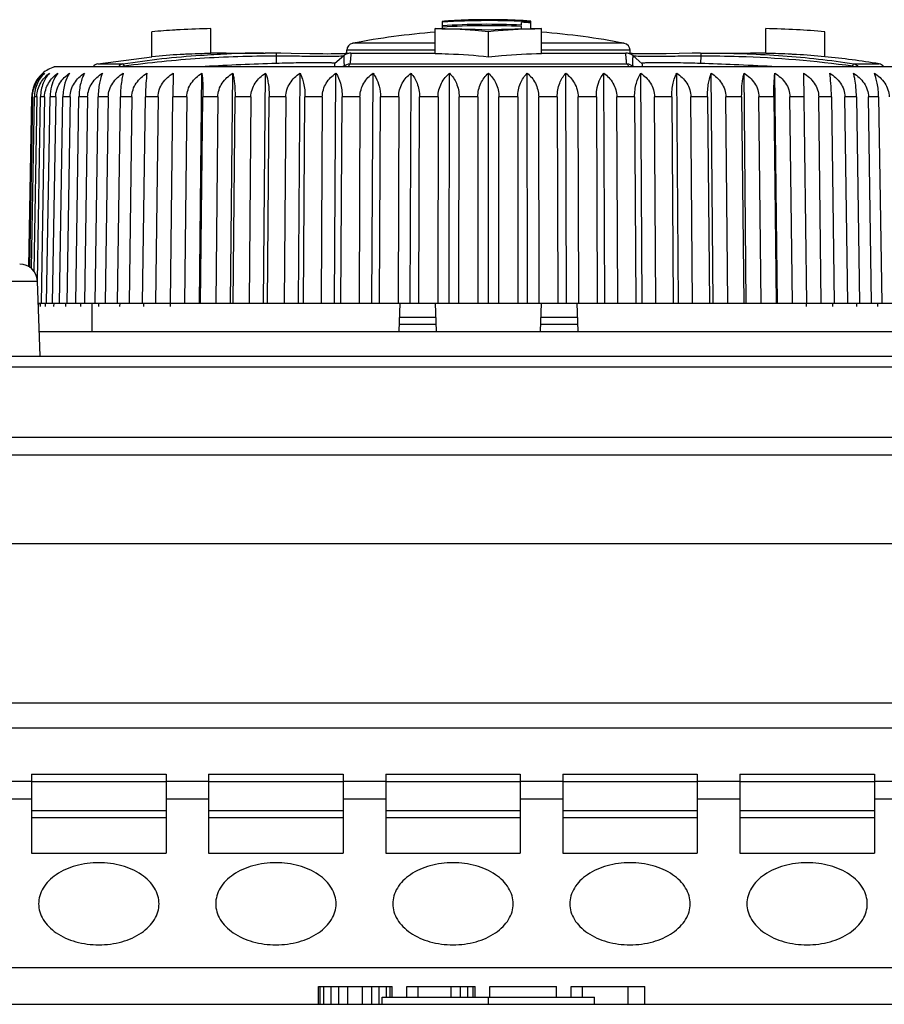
# Model space of a CAD drawing. Header units: millimetres. Extents: x 1117 to 38156, y -1945 to 7303.
# Tile 24 of 256: x 1265 to 1289, y 1252 to 1279. Entities that reach past the tile are written whole.
import ezdxf

# ---------------------------------------------------------------- set-up
doc = ezdxf.new("R2010")
doc.units = ezdxf.units.MM

msp = doc.modelspace()

# ---------------------------------------------------------------- linework, layer by layer
at = {"color": 7, "linetype": 'Continuous'}
for p, q in [((1276.759, 1279.165), (1276.759, 1279.37)), ((1278.993, 1279.267), (1278.993, 1279.345)), ((1279.259, 1279.164), (1279.259, 1279.378)), ((1268.559, 1278.375), (1268.559, 1279.078)), ((1270.225, 1278.468), (1270.225, 1279.168)), ((1276.559, 1278.468), (1276.559, 1279.168)), ((1278.059, 1278.375), (1278.059, 1279.078)), ((1278.993, 1279.16), (1278.993, 1279.229)), ((1279.559, 1278.468), (1279.559, 1279.168)), ((1285.893, 1278.468), (1285.893, 1279.168)), ((1287.559, 1278.375), (1287.559, 1279.078)), ((1274.059, 1278.464), (1274.059, 1278.556)), ((1276.559, 1278.556), (1274.059, 1278.556)), ((1276.559, 1278.753), (1274.221, 1278.753)), ((1281.897, 1278.753), (1279.559, 1278.753)), ((1282.059, 1278.556), (1279.559, 1278.556)), ((1282.059, 1278.464), (1282.059, 1278.556)), ((1267.026, 1278.174), (1268.559, 1278.375)), ((1270.656, 1278.475), (1271.758, 1278.475)), ((1272.062, 1278.401), (1272.07, 1278.184)), ((1272.197, 1278.472), (1272.065, 1278.474)), ((1272.488, 1278.467), (1272.197, 1278.472)), ((1273.015, 1278.457), (1272.488, 1278.467)), ((1273.245, 1278.454), (1273.015, 1278.457)), ((1273.383, 1278.452), (1273.245, 1278.454)), ((1273.509, 1278.451), (1273.383, 1278.452)), ((1273.624, 1278.452), (1273.509, 1278.451)), ((1273.726, 1278.453), (1273.624, 1278.452)), ((1273.974, 1278.401), (1273.722, 1278.184)), ((1273.815, 1278.454), (1273.726, 1278.453)), ((1273.95, 1278.399), (1273.969, 1278.401)), ((1273.988, 1278.46), (1273.959, 1278.459)), ((1274.007, 1278.426), (1273.974, 1278.401)), ((1274.174, 1278.475), (1276.559, 1278.475)), ((1279.559, 1278.475), (1281.945, 1278.475)), ((1282.144, 1278.401), (1282.144, 1278.401)), ((1282.144, 1278.401), (1282.396, 1278.184)), ((1282.529, 1278.452), (1282.421, 1278.452)), ((1282.649, 1278.452), (1282.529, 1278.452)), ((1282.781, 1278.453), (1282.649, 1278.452)), ((1282.926, 1278.454), (1282.781, 1278.453)), ((1283.083, 1278.457), (1282.926, 1278.454)), ((1283.812, 1278.471), (1283.083, 1278.457)), ((1284.053, 1278.474), (1283.812, 1278.471)), ((1284.056, 1278.401), (1284.048, 1278.184)), ((1284.053, 1278.474), (1284.333, 1278.475)), ((1284.333, 1278.475), (1285.462, 1278.475)), ((1265.801, 1278.086), (1265.859, 1278.095)), ((1290.317, 1278.086), (1265.801, 1278.086)), ((1265.859, 1278.095), (1290.259, 1278.095)), ((1267.026, 1278.174), (1267.741, 1278.174)), ((1267.783, 1278.095), (1267.77, 1278.116)), ((1273.986, 1278.116), (1273.957, 1278.095)), ((1274.151, 1278.174), (1281.967, 1278.174)), ((1282.162, 1278.095), (1282.132, 1278.116)), ((1288.348, 1278.116), (1288.336, 1278.095)), ((1288.377, 1278.174), (1289.092, 1278.174)), ((1269.16, 1277.907), (1269.152, 1277.24)), ((1269.897, 1271.421), (1269.97, 1277.907)), ((1270.776, 1271.421), (1270.841, 1277.907)), ((1271.71, 1271.421), (1271.767, 1277.907)), ((1272.693, 1271.421), (1272.74, 1277.907)), ((1273.716, 1271.421), (1273.755, 1277.907)), ((1274.772, 1271.421), (1274.802, 1277.907)), ((1275.854, 1271.421), (1275.874, 1277.907)), ((1276.952, 1271.421), (1276.962, 1277.907)), ((1278.059, 1271.421), (1278.059, 1277.907)), ((1279.166, 1271.421), (1279.156, 1277.907)), ((1280.264, 1271.421), (1280.244, 1277.907)), ((1281.346, 1271.421), (1281.316, 1277.907)), ((1282.402, 1271.421), (1282.363, 1277.907)), ((1283.426, 1271.421), (1283.378, 1277.907)), ((1284.408, 1271.421), (1284.352, 1277.907)), ((1285.342, 1271.421), (1285.278, 1277.907)), ((1286.221, 1271.421), (1286.149, 1277.907)), ((1286.958, 1277.907), (1287.038, 1271.421)), ((1265.08, 1272.441), (1265.164, 1277.24)), ((1265.187, 1277.24), (1265.103, 1272.427)), ((1265.155, 1272.394), (1265.239, 1277.24)), ((1265.187, 1277.24), (1265.164, 1277.24)), ((1265.308, 1277.24), (1265.223, 1272.31)), ((1265.308, 1277.24), (1265.239, 1277.24)), ((1265.323, 1272.051), (1265.412, 1277.24)), ((1265.526, 1277.24), (1265.412, 1277.24)), ((1265.526, 1277.24), (1265.428, 1271.421)), ((1265.583, 1271.421), (1265.681, 1277.24)), ((1265.84, 1277.24), (1265.681, 1277.24)), ((1265.84, 1277.24), (1265.744, 1271.421)), ((1265.948, 1271.421), (1266.044, 1277.24)), ((1266.246, 1277.24), (1266.044, 1277.24)), ((1266.246, 1277.24), (1266.154, 1271.421)), ((1266.406, 1271.421), (1266.498, 1277.24)), ((1266.743, 1277.24), (1266.498, 1277.24)), ((1266.743, 1277.24), (1266.655, 1271.421)), ((1266.953, 1271.421), (1267.041, 1277.24)), ((1267.325, 1277.24), (1267.041, 1277.24)), ((1267.325, 1277.24), (1267.242, 1271.421)), ((1267.584, 1271.421), (1267.667, 1277.24)), ((1267.989, 1277.24), (1267.667, 1277.24)), ((1267.989, 1277.24), (1267.911, 1271.421)), ((1268.295, 1271.421), (1268.373, 1277.24)), ((1268.73, 1277.24), (1268.373, 1277.24)), ((1268.73, 1277.24), (1268.658, 1271.421)), ((1269.08, 1271.421), (1269.152, 1277.24)), ((1269.542, 1277.24), (1269.152, 1277.24)), ((1269.542, 1277.24), (1269.477, 1271.421)), ((1269.933, 1271.421), (1269.999, 1277.24)), ((1270.418, 1277.24), (1269.999, 1277.24)), ((1270.418, 1277.24), (1270.36, 1271.421)), ((1270.849, 1271.421), (1270.907, 1277.24)), ((1271.353, 1277.24), (1270.907, 1277.24)), ((1271.353, 1277.24), (1271.302, 1271.421)), ((1271.819, 1271.421), (1271.87, 1277.24)), ((1272.339, 1277.24), (1271.87, 1277.24)), ((1272.339, 1277.24), (1272.296, 1271.421)), ((1272.837, 1271.421), (1272.88, 1277.24)), ((1273.368, 1277.24), (1272.88, 1277.24)), ((1273.368, 1277.24), (1273.334, 1271.421)), ((1273.894, 1271.421), (1273.929, 1277.24)), ((1274.433, 1277.24), (1273.929, 1277.24)), ((1274.433, 1277.24), (1274.407, 1271.421)), ((1274.983, 1271.421), (1275.01, 1277.24)), ((1275.526, 1277.24), (1275.01, 1277.24)), ((1275.526, 1277.24), (1275.508, 1271.421)), ((1276.096, 1271.421), (1276.114, 1277.24)), ((1276.638, 1277.24), (1276.114, 1277.24)), ((1276.638, 1277.24), (1276.629, 1271.421)), ((1277.223, 1271.421), (1277.232, 1277.24)), ((1277.761, 1277.24), (1277.232, 1277.24)), ((1277.761, 1277.24), (1277.761, 1271.421)), ((1278.357, 1271.421), (1278.357, 1277.24)), ((1278.886, 1277.24), (1278.357, 1277.24)), ((1278.886, 1277.24), (1278.895, 1271.421)), ((1279.489, 1271.421), (1279.48, 1277.24)), ((1280.005, 1277.24), (1279.48, 1277.24)), ((1280.005, 1277.24), (1280.022, 1271.421)), ((1280.61, 1271.421), (1280.592, 1277.24)), ((1281.108, 1277.24), (1280.592, 1277.24)), ((1281.108, 1277.24), (1281.135, 1271.421)), ((1281.711, 1271.421), (1281.685, 1277.24)), ((1282.189, 1277.24), (1281.685, 1277.24)), ((1282.189, 1277.24), (1282.224, 1271.421)), ((1282.784, 1271.421), (1282.75, 1277.24)), ((1283.238, 1277.24), (1282.75, 1277.24)), ((1283.238, 1277.24), (1283.281, 1271.421)), ((1283.822, 1271.421), (1283.779, 1277.24)), ((1284.248, 1277.24), (1283.779, 1277.24)), ((1284.248, 1277.24), (1284.299, 1271.421)), ((1284.816, 1271.421), (1284.765, 1277.24)), ((1285.211, 1277.24), (1284.765, 1277.24)), ((1285.211, 1277.24), (1285.269, 1271.421)), ((1285.758, 1271.421), (1285.7, 1277.24)), ((1286.119, 1277.24), (1285.7, 1277.24)), ((1286.119, 1277.24), (1286.185, 1271.421)), ((1286.642, 1271.421), (1286.576, 1277.24)), ((1286.966, 1277.24), (1286.576, 1277.24)), ((1287.46, 1271.421), (1287.388, 1277.24)), ((1287.745, 1277.24), (1287.388, 1277.24)), ((1287.745, 1277.24), (1287.823, 1271.421)), ((1288.207, 1271.421), (1288.129, 1277.24)), ((1288.451, 1277.24), (1288.129, 1277.24)), ((1288.451, 1277.24), (1288.534, 1271.421)), ((1288.876, 1271.421), (1288.793, 1277.24)), ((1289.077, 1277.24), (1288.793, 1277.24)), ((1289.077, 1277.24), (1289.165, 1271.421)), ((1265.404, 1269.921), (1265.324, 1272.04)), ((1265.347, 1271.421), (1290.771, 1271.421)), ((1265.359, 1271.321), (1265.361, 1271.422)), ((1265.407, 1271.321), (1265.409, 1271.421)), ((1265.552, 1271.321), (1265.554, 1271.421)), ((1265.792, 1271.321), (1265.793, 1271.421)), ((1266.125, 1271.321), (1266.127, 1271.421)), ((1266.549, 1271.321), (1266.551, 1271.421)), ((1266.859, 1271.421), (1266.859, 1270.621)), ((1267.061, 1271.321), (1267.062, 1271.421)), ((1267.656, 1271.321), (1267.657, 1271.421)), ((1268.33, 1271.321), (1268.332, 1271.42)), ((1269.079, 1271.321), (1269.08, 1271.421)), ((1275.559, 1271.421), (1275.531, 1270.621)), ((1276.559, 1271.421), (1276.587, 1270.621)), ((1279.531, 1270.621), (1279.559, 1271.421)), ((1280.559, 1271.421), (1280.587, 1270.621)), ((1287.039, 1271.321), (1287.038, 1271.421)), ((1287.788, 1271.321), (1287.786, 1271.42)), ((1288.462, 1271.321), (1288.461, 1271.421)), ((1289.058, 1271.321), (1289.056, 1271.421)), ((1275.545, 1271.021), (1276.573, 1271.021)), ((1279.545, 1271.021), (1280.573, 1271.021)), ((1275.538, 1270.821), (1276.58, 1270.821)), ((1279.538, 1270.821), (1280.58, 1270.821)), ((1265.378, 1270.621), (1290.74, 1270.621)), ((1249.309, 1269.921), (1306.809, 1269.921)), ((1248.559, 1269.621), (1307.559, 1269.621)), ((1314.559, 1267.621), (1241.559, 1267.621)), ((1314.559, 1267.129), (1241.559, 1267.129)), ((1305.506, 1264.621), (1250.612, 1264.621)), ((1309.781, 1260.121), (1246.337, 1260.121)), ((1309.969, 1259.421), (1246.149, 1259.421)), ((1263.959, 1257.921), (1265.159, 1257.921)), ((1265.159, 1258.121), (1265.159, 1255.892)), ((1265.159, 1258.121), (1268.959, 1258.121)), ((1268.959, 1258.121), (1268.959, 1255.892)), ((1268.959, 1257.921), (1270.159, 1257.921)), ((1270.159, 1258.121), (1270.159, 1255.892)), ((1270.159, 1258.121), (1273.959, 1258.121)), ((1273.959, 1258.121), (1273.959, 1255.892)), ((1273.959, 1257.921), (1275.159, 1257.921)), ((1275.159, 1258.121), (1275.159, 1255.892)), ((1275.159, 1258.121), (1278.959, 1258.121)), ((1278.959, 1258.121), (1278.959, 1255.892)), ((1278.959, 1257.921), (1280.159, 1257.921)), ((1280.159, 1258.121), (1280.159, 1255.892)), ((1280.159, 1258.121), (1283.959, 1258.121)), ((1283.959, 1258.121), (1283.959, 1255.892)), ((1283.959, 1257.921), (1285.159, 1257.921)), ((1285.159, 1258.121), (1285.159, 1255.892)), ((1285.159, 1258.121), (1288.959, 1258.121)), ((1288.959, 1258.121), (1288.959, 1255.892)), ((1288.959, 1257.921), (1290.159, 1257.921)), ((1265.159, 1257.916), (1268.959, 1257.916)), ((1270.159, 1257.916), (1273.959, 1257.916)), ((1275.159, 1257.916), (1278.959, 1257.916)), ((1280.159, 1257.916), (1283.959, 1257.916)), ((1285.159, 1257.916), (1288.959, 1257.916)), ((1263.959, 1257.421), (1265.159, 1257.421)), ((1268.959, 1257.421), (1270.159, 1257.421)), ((1273.959, 1257.421), (1275.159, 1257.421)), ((1278.959, 1257.421), (1280.159, 1257.421)), ((1283.959, 1257.421), (1285.159, 1257.421)), ((1288.959, 1257.421), (1290.159, 1257.421)), ((1265.159, 1257.097), (1268.959, 1257.097)), ((1270.159, 1257.097), (1273.959, 1257.097)), ((1275.159, 1257.097), (1278.959, 1257.097)), ((1280.159, 1257.097), (1283.959, 1257.097)), ((1285.159, 1257.097), (1288.959, 1257.097)), ((1265.159, 1256.892), (1268.959, 1256.892)), ((1270.159, 1256.892), (1273.959, 1256.892)), ((1275.159, 1256.892), (1278.959, 1256.892)), ((1280.159, 1256.892), (1283.959, 1256.892)), ((1285.159, 1256.892), (1288.959, 1256.892)), ((1265.159, 1255.892), (1268.959, 1255.892)), ((1270.159, 1255.892), (1273.959, 1255.892)), ((1275.159, 1255.892), (1278.959, 1255.892)), ((1280.159, 1255.892), (1283.959, 1255.892)), ((1285.159, 1255.892), (1288.959, 1255.892)), ((1244.999, 1252.664), (1311.059, 1252.664)), ((1273.259, 1251.621), (1273.259, 1252.121)), ((1273.259, 1252.121), (1275.342, 1252.121)), ((1273.311, 1251.621), (1273.311, 1252.121)), ((1273.415, 1251.621), (1273.415, 1252.121)), ((1273.624, 1251.621), (1273.624, 1252.121)), ((1273.832, 1251.621), (1273.832, 1252.121)), ((1274.092, 1251.621), (1274.092, 1252.121)), ((1274.509, 1251.621), (1274.509, 1252.121)), ((1274.769, 1251.621), (1274.769, 1252.121)), ((1274.978, 1251.621), (1274.978, 1252.121)), ((1275.186, 1251.821), (1275.186, 1252.121)), ((1275.29, 1251.821), (1275.29, 1252.121)), ((1275.342, 1251.821), (1275.342, 1252.121)), ((1275.759, 1251.821), (1275.759, 1252.121)), ((1275.759, 1252.121), (1277.686, 1252.121)), ((1276.072, 1251.821), (1276.072, 1252.121)), ((1277.009, 1251.821), (1277.009, 1252.121)), ((1277.269, 1251.821), (1277.269, 1252.121)), ((1277.478, 1251.821), (1277.478, 1252.121)), ((1277.634, 1251.821), (1277.634, 1252.121)), ((1277.686, 1251.821), (1277.686, 1252.121)), ((1278.103, 1251.821), (1278.103, 1252.121)), ((1278.103, 1252.121), (1279.978, 1252.121)), ((1279.978, 1251.821), (1279.978, 1252.121)), ((1280.394, 1251.821), (1280.394, 1252.121)), ((1280.394, 1252.121), (1282.478, 1252.121)), ((1280.707, 1252.121), (1280.707, 1251.821)), ((1282.009, 1251.621), (1282.009, 1252.121)), ((1282.478, 1251.621), (1282.478, 1252.121)), ((1275.059, 1251.621), (1275.059, 1251.821)), ((1275.059, 1251.821), (1281.059, 1251.821)), ((1278.059, 1251.621), (1278.059, 1251.821)), ((1281.059, 1251.621), (1281.059, 1251.821)), ((1241.059, 1251.621), (1315.059, 1251.621))]:
    msp.add_line(p, q, dxfattribs=at)
for points in [[(1273.959, 1278.459), (1273.927, 1278.457), (1273.893, 1278.456), (1273.856, 1278.455), (1273.815, 1278.454)], [(1274.101, 1278.467), (1274.089, 1278.466), (1274.074, 1278.465), (1274.057, 1278.464), (1274.036, 1278.462), (1274.013, 1278.461), (1273.988, 1278.46)], [(1274.057, 1278.464), (1274.037, 1278.462), (1274.014, 1278.461), (1273.988, 1278.46)], [(1274.174, 1278.475), (1274.136, 1278.473), (1274.046, 1278.447), (1274.007, 1278.426)], [(1282.144, 1278.401), (1282.099, 1278.433), (1281.989, 1278.472), (1281.945, 1278.475)], [(1282.421, 1278.452), (1282.326, 1278.454), (1282.283, 1278.455), (1282.244, 1278.456), (1282.207, 1278.457), (1282.173, 1278.458), (1282.143, 1278.459), (1282.115, 1278.461), (1282.091, 1278.462), (1282.069, 1278.463), (1282.05, 1278.464), (1282.035, 1278.465), (1282.022, 1278.466), (1282.012, 1278.467), (1282.005, 1278.468), (1282.004, 1278.468)]]:
    msp.add_lwpolyline(points, dxfattribs=at)
for centre, radius, start, end in [((1277.985, 1264.281), 15.14, 92.902, 94.6464), ((1278.059, 1258.921), 20.472, 86.6396, 93.6408), ((1278.146, 1264.489), 14.931, 91.7591, 93.8978), ((1278.059, 1258.921), 20.486, 86.6419, 92.5954), ((1277.984, 1264.3), 15.12, 90.7957, 92.9018), ((1278.146, 1264.503), 14.917, 90.3333, 91.7587), ((1278.146, 1264.505), 14.915, 89.1104, 90.3332), ((1278.145, 1264.489), 14.931, 85.7221, 89.1094), ((1278.059, 1258.921), 20.446, 86.6353, 87.3816), ((1270.445, 1258.671), 20.494, 93.4299, 95.2798), ((1270.565, 1256.791), 22.378, 93.0889, 93.4489), ((1270.737, 1253.232), 25.941, 91.1302, 93.0439), ((1278.059, 1258.921), 20.2, 94.2612, 100.9528), ((1278.059, 1258.921), 20.368, 87.3716, 93.6595), ((1278.059, 1258.921), 20.33, 87.3666, 93.6663), ((1278.059, 1258.921), 20.2, 79.0472, 85.7387), ((1285.381, 1253.232), 25.941, 86.9561, 88.8698), ((1285.649, 1258.364), 20.802, 84.7305, 86.9404), ((1274.259, 1278.556), 0.2, 100.9528, 180), ((1281.859, 1278.556), 0.2, 0, 79.0472), ((1270.47, 1258.305), 20.161, 93.1571, 95.4376), ((1270.611, 1255.948), 22.522, 92.8166, 93.1872), ((1270.755, 1252.728), 25.745, 91.18, 92.7841), ((1270.656, 1256.475), 22, 90, 91.1224), ((1271.745, 1249.919), 28.557, 90.074, 92.143), ((1271.757, 1247.29), 31.185, 89.4346, 89.9981), ((1285.462, 1256.475), 22, 88.8776, 90), ((1285.363, 1252.729), 25.745, 87.2158, 88.82), ((1285.507, 1255.948), 22.522, 86.8128, 87.1833), ((1285.649, 1258.305), 20.161, 84.5624, 86.8429), ((1285.462, 1256.475), 22, 80.5033, 84.5309), ((1266.06, 1277.224), 0.9, 106.7249, 130.6653), ((1267.059, 1277.976), 0.2, 99.4967, 143.3393), ((1274.249, 1205.257), 72.96, 91.71109, 93.29274), ((1289.059, 1277.976), 0.2, 36.6607, 80.5033), ((1266.055, 1277.235), 0.889, 145.7923, 153.8019), ((1266.051, 1277.237), 0.884, 142.2943, 145.7894), ((1266.046, 1277.241), 0.878, 130.6695, 142.3007), ((1266.046, 1277.241), 0.878, 130.667, 142.3035), ((1266.089, 1277.224), 0.925, 168.9291, 178.4405), ((1266.084, 1277.224), 0.92, 168.9048, 178.5599), ((1266.079, 1277.225), 0.915, 165.5547, 168.8914), ((1266.069, 1277.228), 0.905, 157.7718, 165.5765), ((1266.066, 1277.229), 0.902, 153.7863, 157.77), ((1266.074, 1277.224), 0.91, 178.5549, 178.9996), ((1266.027, 1277.226), 0.84, 178.6553, 179.0034), ((1266.095, 1277.227), 0.787, 178.2332, 179.0145), ((1264.824, 1272.021), 0.5, 2.1763, 90)]:
    msp.add_arc(centre, radius, start, end, dxfattribs=at)
for points in [[(1276.559, 1279.168), (1277.059, 1279.163), (1277.559, 1279.155), (1278.059, 1279.138)], [(1278.059, 1279.138), (1278.559, 1279.155), (1279.059, 1279.163), (1279.559, 1279.168)], [(1267.77, 1278.116), (1267.754, 1278.111), (1267.739, 1278.105), (1267.724, 1278.098)], [(1288.348, 1278.116), (1288.364, 1278.111), (1288.379, 1278.105), (1288.394, 1278.098)]]:
    msp.add_open_spline(points, degree=3, dxfattribs=at)
for points, knots in [([(1278.059, 1279.078), (1277.934, 1279.091), (1277.435, 1279.136), (1276.935, 1279.159), (1276.559, 1279.168)], [0, 0, 0, 0, 0.250312, 1, 1, 1, 1]), ([(1279.559, 1279.168), (1279.434, 1279.165), (1278.933, 1279.15), (1278.433, 1279.117), (1278.059, 1279.078)], [0, 0, 0, 0, 0.249811, 1, 1, 1, 1]), ([(1267.741, 1278.174), (1268.47, 1278.288), (1269.449, 1278.395), (1270.432, 1278.446), (1270.677, 1278.455)], [0, 0, 0, 0, 0.74993, 1, 1, 1, 1]), ([(1267.77, 1278.116), (1268.481, 1278.215), (1269.553, 1278.321), (1270.986, 1278.389), (1271.703, 1278.4), (1272.062, 1278.401)], [0, 0, 0, 0, 0.499952, 0.749975, 1, 1, 1, 1]), ([(1272.065, 1278.474), (1272.064, 1278.474), (1272.064, 1278.471), (1272.064, 1278.468), (1272.064, 1278.462), (1272.063, 1278.454), (1272.063, 1278.444), (1272.062, 1278.426), (1272.062, 1278.411), (1272.062, 1278.401)], [0, 0, 0, 0, 0.016753, 0.065586, 0.146364, 0.258538, 0.401234, 0.573491, 1, 1, 1, 1]), ([(1272.062, 1278.401), (1272.282, 1278.401), (1272.695, 1278.396), (1273.251, 1278.388), (1273.66, 1278.389), (1273.876, 1278.395), (1273.95, 1278.399)], [0, 0, 0, 0, 0.350053, 0.656713, 0.882587, 1, 1, 1, 1]), ([(1273.969, 1278.401), (1273.97, 1278.401), (1273.972, 1278.401), (1273.974, 1278.401), (1273.974, 1278.401)], [0, 0, 0, 0, 0.7307, 1, 1, 1, 1]), ([(1273.974, 1278.401), (1273.974, 1278.401), (1273.974, 1278.4), (1273.974, 1278.397), (1273.974, 1278.394), (1273.974, 1278.392)], [0, 0, 0, 0, 0.086331, 0.278551, 1, 1, 1, 1]), ([(1273.974, 1278.392), (1273.974, 1278.382), (1273.976, 1278.353), (1273.977, 1278.297), (1273.981, 1278.215), (1273.984, 1278.152), (1273.986, 1278.116)], [0, 0, 0, 0, 0.113426, 0.314436, 0.608324, 1, 1, 1, 1]), ([(1274.174, 1278.475), (1274.174, 1278.475), (1274.175, 1278.473), (1274.175, 1278.47), (1274.176, 1278.465), (1274.176, 1278.453), (1274.175, 1278.432), (1274.173, 1278.4), (1274.17, 1278.358), (1274.165, 1278.306), (1274.158, 1278.243), (1274.154, 1278.198), (1274.151, 1278.174)], [0, 0, 0, 0, 0.004769, 0.015577, 0.033536, 0.05894, 0.132858, 0.238762, 0.377707, 0.550478, 0.757776, 1, 1, 1, 1]), ([(1276.559, 1278.468), (1276.684, 1278.465), (1277.185, 1278.449), (1277.685, 1278.415), (1278.059, 1278.375)], [0, 0, 0, 0, 0.249799, 1, 1, 1, 1]), ([(1278.059, 1278.375), (1278.184, 1278.388), (1278.683, 1278.435), (1279.184, 1278.459), (1279.559, 1278.468)], [0, 0, 0, 0, 0.250332, 1, 1, 1, 1]), ([(1281.967, 1278.174), (1281.965, 1278.198), (1281.96, 1278.243), (1281.953, 1278.306), (1281.948, 1278.358), (1281.945, 1278.4), (1281.943, 1278.432), (1281.942, 1278.455), (1281.942, 1278.468), (1281.944, 1278.473), (1281.945, 1278.475), (1281.945, 1278.475)], [0, 0, 0, 0, 0.24219, 0.449301, 0.621966, 0.760765, 0.86655, 0.940397, 0.983695, 0.994755, 1, 1, 1, 1]), ([(1282.132, 1278.116), (1282.134, 1278.157), (1282.138, 1278.213), (1282.14, 1278.282), (1282.142, 1278.321), (1282.143, 1278.352), (1282.143, 1278.375), (1282.144, 1278.39), (1282.145, 1278.397), (1282.145, 1278.4)], [0, 0, 0, 0, 0.428375, 0.595758, 0.733005, 0.841099, 0.921038, 0.973497, 1, 1, 1, 1]), ([(1282.144, 1278.401), (1282.144, 1278.401), (1282.145, 1278.401), (1282.147, 1278.401), (1282.149, 1278.401), (1282.155, 1278.4), (1282.164, 1278.4), (1282.172, 1278.399), (1282.177, 1278.399)], [0, 0, 0, 0, 0.019269, 0.069159, 0.149501, 0.260045, 0.570834, 1, 1, 1, 1]), ([(1282.145, 1278.4), (1282.145, 1278.4), (1282.145, 1278.4), (1282.144, 1278.401), (1282.144, 1278.401)], [0, 0, 0, 0, 0.580507, 1, 1, 1, 1]), ([(1282.177, 1278.399), (1282.254, 1278.395), (1282.473, 1278.389), (1282.883, 1278.388), (1283.432, 1278.396), (1283.84, 1278.401), (1284.056, 1278.401)], [0, 0, 0, 0, 0.123001, 0.349997, 0.654282, 1, 1, 1, 1]), ([(1284.053, 1278.474), (1284.053, 1278.474), (1284.053, 1278.471), (1284.054, 1278.468), (1284.054, 1278.462), (1284.055, 1278.454), (1284.055, 1278.444), (1284.056, 1278.426), (1284.056, 1278.411), (1284.056, 1278.401)], [0, 0, 0, 0, 0.017114, 0.066039, 0.146833, 0.258978, 0.401607, 0.573767, 1, 1, 1, 1]), ([(1284.056, 1278.401), (1284.415, 1278.401), (1285.849, 1278.378), (1287.282, 1278.264), (1288.348, 1278.116)], [0, 0, 0, 0, 0.250082, 1, 1, 1, 1]), ([(1284.361, 1278.475), (1285.032, 1278.475), (1286.376, 1278.43), (1287.713, 1278.278), (1288.377, 1278.174)], [0, 0, 0, 0, 0.500031, 1, 1, 1, 1]), ([(1267.741, 1278.174), (1267.718, 1278.169), (1267.672, 1278.151), (1267.636, 1278.116), (1267.622, 1278.096)], [0, 0, 0, 0, 0.494351, 1, 1, 1, 1]), ([(1267.741, 1278.174), (1267.744, 1278.173), (1267.75, 1278.168), (1267.76, 1278.149), (1267.766, 1278.13), (1267.77, 1278.116)], [0, 0, 0, 0, 0.125767, 0.33082, 1, 1, 1, 1]), ([(1273.722, 1278.184), (1273.722, 1278.185), (1273.719, 1278.188), (1273.709, 1278.19), (1273.686, 1278.194), (1273.647, 1278.196), (1273.593, 1278.199), (1273.525, 1278.201), (1273.442, 1278.202), (1273.346, 1278.203), (1273.238, 1278.203), (1273.119, 1278.203), (1272.941, 1278.201), (1272.699, 1278.199), (1272.391, 1278.193), (1272.179, 1278.187), (1272.07, 1278.184)], [0, 0, 0, 0, 0.001749, 0.005467, 0.019875, 0.043555, 0.07626, 0.117769, 0.16774, 0.225751, 0.29128, 0.363678, 0.442202, 0.614576, 0.802512, 1, 1, 1, 1]), ([(1273.721, 1278.096), (1273.72, 1278.114), (1273.719, 1278.143), (1273.72, 1278.173), (1273.722, 1278.184)], [0, 0, 0, 0, 0.605859, 1, 1, 1, 1]), ([(1273.986, 1278.116), (1273.986, 1278.115), (1273.983, 1278.109), (1273.982, 1278.103), (1273.982, 1278.098)], [0, 0, 0, 0, 0.217119, 1, 1, 1, 1]), ([(1273.986, 1278.116), (1274.01, 1278.134), (1274.063, 1278.162), (1274.122, 1278.173), (1274.151, 1278.174)], [0, 0, 0, 0, 0.499345, 1, 1, 1, 1]), ([(1274.151, 1278.174), (1274.14, 1278.168), (1274.12, 1278.142), (1274.111, 1278.114), (1274.106, 1278.096)], [0, 0, 0, 0, 0.400081, 1, 1, 1, 1]), ([(1281.967, 1278.174), (1281.978, 1278.168), (1281.998, 1278.142), (1282.008, 1278.114), (1282.012, 1278.096)], [0, 0, 0, 0, 0.400088, 1, 1, 1, 1]), ([(1281.967, 1278.174), (1281.997, 1278.173), (1282.056, 1278.162), (1282.108, 1278.134), (1282.132, 1278.116)], [0, 0, 0, 0, 0.500656, 1, 1, 1, 1]), ([(1282.132, 1278.116), (1282.133, 1278.115), (1282.136, 1278.109), (1282.137, 1278.103), (1282.137, 1278.098)], [0, 0, 0, 0, 0.217119, 1, 1, 1, 1]), ([(1284.048, 1278.184), (1283.939, 1278.187), (1283.727, 1278.193), (1283.419, 1278.199), (1283.177, 1278.201), (1282.999, 1278.203), (1282.88, 1278.203), (1282.772, 1278.203), (1282.676, 1278.202), (1282.594, 1278.201), (1282.525, 1278.199), (1282.471, 1278.196), (1282.432, 1278.194), (1282.409, 1278.19), (1282.399, 1278.188), (1282.396, 1278.185), (1282.396, 1278.184)], [0, 0, 0, 0, 0.197486, 0.385422, 0.557796, 0.63632, 0.708719, 0.774248, 0.832259, 0.88223, 0.923739, 0.956445, 0.980125, 0.994533, 0.998251, 1, 1, 1, 1]), ([(1282.396, 1278.184), (1282.398, 1278.172), (1282.398, 1278.143), (1282.398, 1278.114), (1282.397, 1278.096)], [0, 0, 0, 0, 0.402631, 1, 1, 1, 1]), ([(1286.062, 1278.096), (1285.708, 1278.116), (1285.037, 1278.15), (1284.366, 1278.174), (1284.048, 1278.184)], [0, 0, 0, 0, 0.526792, 1, 1, 1, 1]), ([(1288.348, 1278.116), (1288.352, 1278.13), (1288.358, 1278.149), (1288.368, 1278.168), (1288.374, 1278.173), (1288.377, 1278.174)], [0, 0, 0, 0, 0.669259, 0.874298, 1, 1, 1, 1]), ([(1288.377, 1278.174), (1288.4, 1278.169), (1288.446, 1278.151), (1288.482, 1278.116), (1288.496, 1278.096)], [0, 0, 0, 0, 0.494352, 1, 1, 1, 1]), ([(1265.187, 1277.245), (1265.189, 1277.313), (1265.208, 1277.447), (1265.281, 1277.631), (1265.388, 1277.786), (1265.476, 1277.87), (1265.522, 1277.907)], [0, 0, 0, 0, 0.267032, 0.524622, 0.768725, 1, 1, 1, 1]), ([(1265.522, 1277.907), (1265.439, 1277.829), (1265.294, 1277.621), (1265.241, 1277.373), (1265.239, 1277.24)], [0, 0, 0, 0, 0.462117, 1, 1, 1, 1]), ([(1265.308, 1277.251), (1265.311, 1277.319), (1265.332, 1277.452), (1265.411, 1277.634), (1265.524, 1277.788), (1265.617, 1277.871), (1265.665, 1277.907)], [0, 0, 0, 0, 0.263088, 0.518819, 0.764248, 1, 1, 1, 1]), ([(1265.665, 1277.907), (1265.59, 1277.827), (1265.46, 1277.616), (1265.414, 1277.372), (1265.412, 1277.24)], [0, 0, 0, 0, 0.454702, 1, 1, 1, 1]), ([(1265.526, 1277.24), (1265.527, 1277.309), (1265.549, 1277.445), (1265.632, 1277.631), (1265.752, 1277.787), (1265.851, 1277.871), (1265.903, 1277.907)], [0, 0, 0, 0, 0.259556, 0.513832, 0.760488, 1, 1, 1, 1]), ([(1265.903, 1277.907), (1265.871, 1277.869), (1265.794, 1277.754), (1265.707, 1277.529), (1265.682, 1277.341), (1265.681, 1277.24)], [0, 0, 0, 0, 0.209439, 0.577537, 1, 1, 1, 1]), ([(1265.84, 1277.24), (1265.841, 1277.309), (1265.863, 1277.446), (1265.95, 1277.631), (1266.076, 1277.787), (1266.179, 1277.871), (1266.233, 1277.907)], [0, 0, 0, 0, 0.256566, 0.50951, 0.757207, 1, 1, 1, 1]), ([(1266.233, 1277.907), (1266.174, 1277.823), (1266.078, 1277.605), (1266.046, 1277.371), (1266.044, 1277.24)], [0, 0, 0, 0, 0.439835, 1, 1, 1, 1]), ([(1266.246, 1277.24), (1266.247, 1277.309), (1266.27, 1277.446), (1266.36, 1277.632), (1266.491, 1277.788), (1266.597, 1277.871), (1266.653, 1277.907)], [0, 0, 0, 0, 0.254105, 0.505963, 0.754525, 1, 1, 1, 1]), ([(1266.653, 1277.907), (1266.631, 1277.868), (1266.589, 1277.777), (1266.521, 1277.556), (1266.5, 1277.37), (1266.498, 1277.24)], [0, 0, 0, 0, 0.197932, 0.433582, 1, 1, 1, 1]), ([(1266.743, 1277.24), (1266.744, 1277.309), (1266.767, 1277.447), (1266.86, 1277.633), (1266.994, 1277.788), (1267.103, 1277.871), (1267.16, 1277.907)], [0, 0, 0, 0, 0.25216, 0.503202, 0.752496, 1, 1, 1, 1]), ([(1267.16, 1277.907), (1267.143, 1277.867), (1267.111, 1277.775), (1267.059, 1277.554), (1267.043, 1277.37), (1267.041, 1277.24)], [0, 0, 0, 0, 0.192948, 0.427509, 1, 1, 1, 1]), ([(1267.325, 1277.24), (1267.326, 1277.309), (1267.35, 1277.447), (1267.445, 1277.633), (1267.582, 1277.789), (1267.692, 1277.871), (1267.75, 1277.907)], [0, 0, 0, 0, 0.250836, 0.501251, 0.750969, 1, 1, 1, 1]), ([(1267.705, 1277.704), (1267.694, 1277.632), (1267.676, 1277.478), (1267.668, 1277.323), (1267.667, 1277.24)], [0, 0, 0, 0, 0.4659, 1, 1, 1, 1]), ([(1267.75, 1277.907), (1267.746, 1277.893), (1267.727, 1277.826), (1267.714, 1277.757), (1267.705, 1277.704)], [0, 0, 0, 0, 0.218341, 1, 1, 1, 1]), ([(1267.989, 1277.24), (1267.99, 1277.309), (1268.014, 1277.447), (1268.11, 1277.633), (1268.248, 1277.789), (1268.36, 1277.871), (1268.418, 1277.907)], [0, 0, 0, 0, 0.250044, 0.500098, 0.750094, 1, 1, 1, 1]), ([(1268.418, 1277.907), (1268.404, 1277.815), (1268.383, 1277.592), (1268.374, 1277.37), (1268.373, 1277.24)], [0, 0, 0, 0, 0.419392, 1, 1, 1, 1]), ([(1268.73, 1277.24), (1268.731, 1277.309), (1268.755, 1277.447), (1268.851, 1277.633), (1268.99, 1277.789), (1269.101, 1277.871), (1269.16, 1277.907)], [0, 0, 0, 0, 0.249819, 0.49975, 0.749819, 1, 1, 1, 1]), ([(1269.542, 1277.24), (1269.543, 1277.309), (1269.567, 1277.447), (1269.662, 1277.633), (1269.8, 1277.789), (1269.911, 1277.871), (1269.97, 1277.907)], [0, 0, 0, 0, 0.250163, 0.500209, 0.750146, 1, 1, 1, 1]), ([(1269.97, 1277.907), (1269.982, 1277.815), (1269.997, 1277.592), (1270, 1277.37), (1269.999, 1277.24)], [0, 0, 0, 0, 0.419001, 1, 1, 1, 1]), ([(1270.418, 1277.24), (1270.419, 1277.309), (1270.443, 1277.447), (1270.536, 1277.633), (1270.673, 1277.789), (1270.783, 1277.871), (1270.841, 1277.907)], [0, 0, 0, 0, 0.251074, 0.501475, 0.751075, 1, 1, 1, 1]), ([(1270.841, 1277.907), (1270.852, 1277.866), (1270.871, 1277.774), (1270.901, 1277.552), (1270.908, 1277.37), (1270.907, 1277.24)], [0, 0, 0, 0, 0.188463, 0.421863, 1, 1, 1, 1]), ([(1271.353, 1277.24), (1271.354, 1277.309), (1271.377, 1277.447), (1271.468, 1277.633), (1271.602, 1277.788), (1271.71, 1277.871), (1271.767, 1277.907)], [0, 0, 0, 0, 0.25252, 0.503546, 0.752661, 1, 1, 1, 1]), ([(1271.767, 1277.907), (1271.783, 1277.867), (1271.813, 1277.775), (1271.859, 1277.553), (1271.871, 1277.37), (1271.87, 1277.24)], [0, 0, 0, 0, 0.192247, 0.426487, 1, 1, 1, 1]), ([(1272.339, 1277.24), (1272.34, 1277.309), (1272.361, 1277.446), (1272.45, 1277.632), (1272.58, 1277.788), (1272.685, 1277.871), (1272.74, 1277.907)], [0, 0, 0, 0, 0.254585, 0.506428, 0.754753, 1, 1, 1, 1]), ([(1272.74, 1277.907), (1272.762, 1277.868), (1272.802, 1277.776), (1272.864, 1277.555), (1272.881, 1277.37), (1272.88, 1277.24)], [0, 0, 0, 0, 0.197116, 0.432366, 1, 1, 1, 1]), ([(1273.368, 1277.24), (1273.369, 1277.309), (1273.39, 1277.446), (1273.475, 1277.631), (1273.599, 1277.787), (1273.701, 1277.871), (1273.755, 1277.907)], [0, 0, 0, 0, 0.257166, 0.510103, 0.757507, 1, 1, 1, 1]), ([(1273.755, 1277.907), (1273.812, 1277.823), (1273.903, 1277.604), (1273.93, 1277.371), (1273.929, 1277.24)], [0, 0, 0, 0, 0.43849, 1, 1, 1, 1]), ([(1274.433, 1277.24), (1274.434, 1277.309), (1274.453, 1277.445), (1274.534, 1277.63), (1274.653, 1277.787), (1274.75, 1277.871), (1274.802, 1277.907)], [0, 0, 0, 0, 0.260276, 0.514559, 0.760868, 1, 1, 1, 1]), ([(1274.802, 1277.907), (1274.833, 1277.869), (1274.908, 1277.754), (1274.99, 1277.529), (1275.01, 1277.34), (1275.01, 1277.24)], [0, 0, 0, 0, 0.208581, 0.576174, 1, 1, 1, 1]), ([(1275.526, 1277.24), (1275.526, 1277.309), (1275.544, 1277.444), (1275.62, 1277.629), (1275.732, 1277.786), (1275.825, 1277.87), (1275.874, 1277.907)], [0, 0, 0, 0, 0.263885, 0.519766, 0.764824, 1, 1, 1, 1]), ([(1275.874, 1277.907), (1275.948, 1277.827), (1276.073, 1277.615), (1276.114, 1277.372), (1276.114, 1277.24)], [0, 0, 0, 0, 0.453357, 1, 1, 1, 1]), ([(1276.638, 1277.24), (1276.638, 1277.309), (1276.655, 1277.443), (1276.725, 1277.628), (1276.829, 1277.785), (1276.916, 1277.87), (1276.962, 1277.907)], [0, 0, 0, 0, 0.26795, 0.525672, 0.76935, 1, 1, 1, 1]), ([(1276.962, 1277.907), (1277.044, 1277.829), (1277.185, 1277.62), (1277.232, 1277.372), (1277.232, 1277.24)], [0, 0, 0, 0, 0.460853, 1, 1, 1, 1]), ([(1277.761, 1277.24), (1277.761, 1277.373), (1277.816, 1277.626), (1277.971, 1277.83), (1278.059, 1277.907)], [0, 0, 0, 0, 0.531962, 1, 1, 1, 1]), ([(1278.059, 1277.907), (1278.147, 1277.83), (1278.302, 1277.626), (1278.357, 1277.373), (1278.357, 1277.24)], [0, 0, 0, 0, 0.46805, 1, 1, 1, 1]), ([(1278.886, 1277.24), (1278.886, 1277.372), (1278.933, 1277.62), (1279.075, 1277.829), (1279.156, 1277.907)], [0, 0, 0, 0, 0.539159, 1, 1, 1, 1]), ([(1279.156, 1277.907), (1279.202, 1277.87), (1279.289, 1277.785), (1279.393, 1277.628), (1279.463, 1277.443), (1279.48, 1277.309), (1279.48, 1277.24)], [0, 0, 0, 0, 0.230676, 0.47434, 0.732014, 1, 1, 1, 1]), ([(1280.005, 1277.24), (1280.004, 1277.372), (1280.045, 1277.615), (1280.17, 1277.827), (1280.244, 1277.907)], [0, 0, 0, 0, 0.546655, 1, 1, 1, 1]), ([(1280.244, 1277.907), (1280.293, 1277.87), (1280.386, 1277.786), (1280.498, 1277.629), (1280.574, 1277.444), (1280.592, 1277.309), (1280.592, 1277.24)], [0, 0, 0, 0, 0.235203, 0.480246, 0.736079, 1, 1, 1, 1]), ([(1281.108, 1277.24), (1281.108, 1277.308), (1281.125, 1277.543), (1281.211, 1277.777), (1281.316, 1277.907)], [0, 0, 0, 0, 0.289109, 1, 1, 1, 1]), ([(1281.316, 1277.907), (1281.368, 1277.871), (1281.465, 1277.787), (1281.584, 1277.63), (1281.665, 1277.445), (1281.684, 1277.309), (1281.685, 1277.24)], [0, 0, 0, 0, 0.23916, 0.485452, 0.739688, 1, 1, 1, 1]), ([(1282.189, 1277.24), (1282.188, 1277.371), (1282.215, 1277.604), (1282.306, 1277.823), (1282.363, 1277.907)], [0, 0, 0, 0, 0.561522, 1, 1, 1, 1]), ([(1282.363, 1277.907), (1282.417, 1277.871), (1282.519, 1277.787), (1282.644, 1277.631), (1282.728, 1277.446), (1282.749, 1277.309), (1282.75, 1277.24)], [0, 0, 0, 0, 0.242521, 0.489908, 0.742799, 1, 1, 1, 1]), ([(1283.238, 1277.24), (1283.237, 1277.37), (1283.254, 1277.555), (1283.316, 1277.776), (1283.356, 1277.868), (1283.378, 1277.907)], [0, 0, 0, 0, 0.567646, 0.802909, 1, 1, 1, 1]), ([(1283.378, 1277.907), (1283.433, 1277.871), (1283.538, 1277.788), (1283.668, 1277.632), (1283.757, 1277.446), (1283.778, 1277.309), (1283.779, 1277.24)], [0, 0, 0, 0, 0.245275, 0.493584, 0.74538, 1, 1, 1, 1]), ([(1284.248, 1277.24), (1284.247, 1277.37), (1284.259, 1277.553), (1284.305, 1277.775), (1284.335, 1277.867), (1284.352, 1277.907)], [0, 0, 0, 0, 0.573583, 0.807827, 1, 1, 1, 1]), ([(1284.352, 1277.907), (1284.408, 1277.871), (1284.516, 1277.788), (1284.65, 1277.633), (1284.741, 1277.447), (1284.764, 1277.309), (1284.765, 1277.24)], [0, 0, 0, 0, 0.247425, 0.49652, 0.747522, 1, 1, 1, 1]), ([(1285.211, 1277.24), (1285.21, 1277.37), (1285.217, 1277.552), (1285.247, 1277.774), (1285.266, 1277.866), (1285.278, 1277.907)], [0, 0, 0, 0, 0.578149, 0.811561, 1, 1, 1, 1]), ([(1285.278, 1277.907), (1285.335, 1277.871), (1285.445, 1277.789), (1285.582, 1277.633), (1285.675, 1277.447), (1285.699, 1277.309), (1285.7, 1277.24)], [0, 0, 0, 0, 0.248953, 0.498536, 0.748892, 1, 1, 1, 1]), ([(1286.119, 1277.24), (1286.118, 1277.37), (1286.121, 1277.592), (1286.137, 1277.815), (1286.149, 1277.907)], [0, 0, 0, 0, 0.581012, 1, 1, 1, 1]), ([(1286.149, 1277.907), (1286.207, 1277.871), (1286.318, 1277.789), (1286.456, 1277.633), (1286.552, 1277.447), (1286.575, 1277.309), (1286.576, 1277.24)], [0, 0, 0, 0, 0.249882, 0.499803, 0.749803, 1, 1, 1, 1]), ([(1286.958, 1277.907), (1287.017, 1277.871), (1287.129, 1277.789), (1287.267, 1277.633), (1287.363, 1277.447), (1287.387, 1277.309), (1287.388, 1277.24)], [0, 0, 0, 0, 0.250208, 0.500262, 0.750147, 1, 1, 1, 1]), ([(1287.745, 1277.24), (1287.744, 1277.37), (1287.735, 1277.592), (1287.714, 1277.815), (1287.7, 1277.907)], [0, 0, 0, 0, 0.58062, 1, 1, 1, 1]), ([(1287.7, 1277.907), (1287.758, 1277.871), (1287.87, 1277.789), (1288.008, 1277.633), (1288.104, 1277.447), (1288.128, 1277.309), (1288.129, 1277.24)], [0, 0, 0, 0, 0.249934, 0.499914, 0.749922, 1, 1, 1, 1]), ([(1288.407, 1277.738), (1288.404, 1277.754), (1288.393, 1277.811), (1288.38, 1277.867), (1288.368, 1277.907)], [0, 0, 0, 0, 0.278038, 1, 1, 1, 1]), ([(1288.368, 1277.907), (1288.426, 1277.871), (1288.537, 1277.789), (1288.674, 1277.633), (1288.768, 1277.447), (1288.792, 1277.309), (1288.793, 1277.24)], [0, 0, 0, 0, 0.249059, 0.498761, 0.74913, 1, 1, 1, 1]), ([(1288.451, 1277.24), (1288.45, 1277.33), (1288.441, 1277.497), (1288.421, 1277.663), (1288.407, 1277.738)], [0, 0, 0, 0, 0.539729, 1, 1, 1, 1]), ([(1289.077, 1277.24), (1289.075, 1277.37), (1289.059, 1277.554), (1289.008, 1277.775), (1288.975, 1277.867), (1288.958, 1277.907)], [0, 0, 0, 0, 0.572562, 0.807126, 1, 1, 1, 1]), ([(1288.958, 1277.907), (1289.015, 1277.871), (1289.124, 1277.788), (1289.258, 1277.633), (1289.351, 1277.447), (1289.374, 1277.309), (1289.376, 1277.24)], [0, 0, 0, 0, 0.24759, 0.496863, 0.747882, 1, 1, 1, 1]), ([(1264.324, 1272.029), (1264.389, 1272.031), (1264.516, 1272.033), (1264.701, 1272.036), (1264.872, 1272.038), (1265.002, 1272.04), (1265.094, 1272.041), (1265.152, 1272.041), (1265.203, 1272.041), (1265.244, 1272.042), (1265.274, 1272.041), (1265.293, 1272.041), (1265.304, 1272.041), (1265.312, 1272.041), (1265.318, 1272.041), (1265.321, 1272.04), (1265.324, 1272.04), (1265.324, 1272.04)], [0, 0, 0, 0, 0.194975, 0.382572, 0.555366, 0.706884, 0.772773, 0.831234, 0.881684, 0.923652, 0.956743, 0.969843, 0.980611, 0.989024, 0.995064, 0.998715, 1, 1, 1, 1]), ([(1268.759, 1254.46), (1268.759, 1254.536), (1268.736, 1254.692), (1268.635, 1254.914), (1268.474, 1255.115), (1268.18, 1255.357), (1267.7, 1255.565), (1267.059, 1255.648), (1266.418, 1255.565), (1265.938, 1255.357), (1265.644, 1255.115), (1265.483, 1254.914), (1265.382, 1254.692), (1265.359, 1254.536), (1265.359, 1254.46)], [0, 0, 0, 0, 0.050595, 0.103313, 0.159689, 0.220541, 0.354694, 0.5, 0.645306, 0.779459, 0.840311, 0.896687, 0.949405, 1, 1, 1, 1]), ([(1273.759, 1254.46), (1273.759, 1254.536), (1273.736, 1254.692), (1273.635, 1254.914), (1273.474, 1255.115), (1273.18, 1255.357), (1272.7, 1255.565), (1272.059, 1255.648), (1271.418, 1255.565), (1270.938, 1255.357), (1270.644, 1255.115), (1270.483, 1254.914), (1270.382, 1254.692), (1270.359, 1254.536), (1270.359, 1254.46)], [0, 0, 0, 0, 0.050595, 0.103313, 0.159689, 0.220541, 0.354694, 0.5, 0.645306, 0.779459, 0.840311, 0.896687, 0.949405, 1, 1, 1, 1]), ([(1278.759, 1254.46), (1278.759, 1254.536), (1278.736, 1254.692), (1278.635, 1254.914), (1278.474, 1255.115), (1278.18, 1255.357), (1277.7, 1255.565), (1277.059, 1255.648), (1276.418, 1255.565), (1275.938, 1255.357), (1275.644, 1255.115), (1275.483, 1254.914), (1275.382, 1254.692), (1275.359, 1254.536), (1275.359, 1254.46)], [0, 0, 0, 0, 0.050595, 0.103313, 0.159689, 0.220541, 0.354694, 0.5, 0.645306, 0.779459, 0.840311, 0.896687, 0.949405, 1, 1, 1, 1]), ([(1283.759, 1254.46), (1283.759, 1254.536), (1283.736, 1254.692), (1283.635, 1254.914), (1283.474, 1255.115), (1283.18, 1255.357), (1282.7, 1255.565), (1282.059, 1255.648), (1281.418, 1255.565), (1280.938, 1255.357), (1280.644, 1255.115), (1280.483, 1254.914), (1280.382, 1254.692), (1280.359, 1254.536), (1280.359, 1254.46)], [0, 0, 0, 0, 0.050599, 0.103311, 0.15969, 0.220542, 0.354694, 0.5, 0.645306, 0.779458, 0.84031, 0.896689, 0.949401, 1, 1, 1, 1]), ([(1288.759, 1254.46), (1288.759, 1254.536), (1288.736, 1254.692), (1288.635, 1254.914), (1288.474, 1255.115), (1288.18, 1255.357), (1287.7, 1255.565), (1287.059, 1255.648), (1286.418, 1255.565), (1285.938, 1255.357), (1285.644, 1255.115), (1285.483, 1254.914), (1285.382, 1254.692), (1285.359, 1254.536), (1285.359, 1254.46)], [0, 0, 0, 0, 0.050599, 0.103311, 0.15969, 0.220542, 0.354694, 0.5, 0.645306, 0.779458, 0.84031, 0.896689, 0.949401, 1, 1, 1, 1]), ([(1265.359, 1254.46), (1265.359, 1254.383), (1265.382, 1254.227), (1265.483, 1254.006), (1265.644, 1253.804), (1265.938, 1253.562), (1266.418, 1253.354), (1267.059, 1253.271), (1267.7, 1253.354), (1268.18, 1253.562), (1268.474, 1253.804), (1268.635, 1254.006), (1268.736, 1254.227), (1268.759, 1254.383), (1268.759, 1254.46)], [0, 0, 0, 0, 0.050595, 0.103313, 0.159689, 0.220541, 0.354694, 0.5, 0.645306, 0.779459, 0.840311, 0.896687, 0.949405, 1, 1, 1, 1]), ([(1270.359, 1254.46), (1270.359, 1254.383), (1270.382, 1254.227), (1270.483, 1254.006), (1270.644, 1253.804), (1270.938, 1253.562), (1271.418, 1253.354), (1272.059, 1253.271), (1272.7, 1253.354), (1273.18, 1253.562), (1273.474, 1253.804), (1273.635, 1254.006), (1273.736, 1254.227), (1273.759, 1254.383), (1273.759, 1254.46)], [0, 0, 0, 0, 0.050595, 0.103313, 0.159689, 0.220541, 0.354694, 0.5, 0.645306, 0.779459, 0.840311, 0.896687, 0.949405, 1, 1, 1, 1]), ([(1275.359, 1254.46), (1275.359, 1254.383), (1275.382, 1254.227), (1275.483, 1254.006), (1275.644, 1253.804), (1275.938, 1253.562), (1276.418, 1253.354), (1277.059, 1253.271), (1277.7, 1253.354), (1278.18, 1253.562), (1278.474, 1253.804), (1278.635, 1254.006), (1278.736, 1254.227), (1278.759, 1254.383), (1278.759, 1254.46)], [0, 0, 0, 0, 0.050595, 0.103313, 0.159689, 0.220541, 0.354694, 0.5, 0.645306, 0.779459, 0.840311, 0.896687, 0.949405, 1, 1, 1, 1]), ([(1280.359, 1254.46), (1280.359, 1254.383), (1280.382, 1254.227), (1280.483, 1254.006), (1280.644, 1253.804), (1280.938, 1253.562), (1281.418, 1253.354), (1282.059, 1253.271), (1282.7, 1253.354), (1283.18, 1253.562), (1283.474, 1253.804), (1283.635, 1254.006), (1283.736, 1254.227), (1283.759, 1254.383), (1283.759, 1254.46)], [0, 0, 0, 0, 0.050599, 0.103311, 0.15969, 0.220542, 0.354694, 0.5, 0.645306, 0.779458, 0.84031, 0.896689, 0.949401, 1, 1, 1, 1]), ([(1285.359, 1254.46), (1285.359, 1254.383), (1285.382, 1254.227), (1285.483, 1254.006), (1285.644, 1253.804), (1285.938, 1253.562), (1286.418, 1253.354), (1287.059, 1253.271), (1287.7, 1253.354), (1288.18, 1253.562), (1288.474, 1253.804), (1288.635, 1254.006), (1288.736, 1254.227), (1288.759, 1254.383), (1288.759, 1254.46)], [0, 0, 0, 0, 0.050599, 0.103311, 0.15969, 0.220542, 0.354694, 0.5, 0.645306, 0.779458, 0.84031, 0.896689, 0.949401, 1, 1, 1, 1])]:
    msp.add_open_spline(points, degree=3, knots=knots, dxfattribs=at)

doc.saveas('drawing.dxf')
